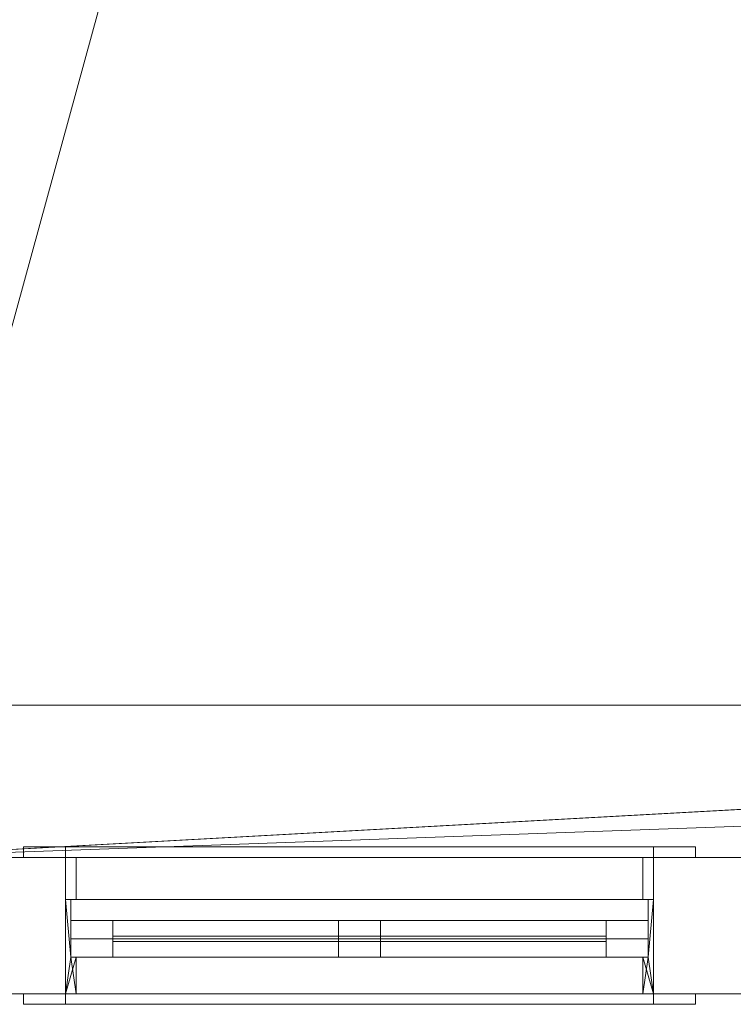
# Model space of a CAD drawing. Header units: inches. Extents: x -263 to 528, y -1 to 602.
# Tile 52 of 256: x 14 to 48, y 0 to 46. Entities that reach past the tile are written whole.
import ezdxf

# ---------------------------------------------------------------- set-up
doc = ezdxf.new("R2010")
doc.units = ezdxf.units.IN
doc.header["$MEASUREMENT"] = 0
for name, color, linetype in [('New_Windows', 7, 'Continuous'), ('Twindo - Slabs', 7, 'Continuous'), ('Twindo - Walls', 7, 'Continuous')]:
    doc.layers.add(name, color=color, linetype=linetype)

# ---------------------------------------------------------------- blocks, each defined once
blk = doc.blocks.new('Wall_B48127CB-524F-4470-8C02-64812A0D1F90', base_point=(10, 13.75))
at = {"layer": 'Twindo - Walls', "lineweight": 0}
mesh = blk.add_polyface(dxfattribs=at)
corners = [(0, 13.75, 101), (155, 13.75, 101), (155, 13.75), (161.5, 13.75), (161.5, 13.75, -6), (0, 13.75, -6), (0, 0, 101), (155, 0, 101), (155, 0), (161.5, 0), (161.5, 0, -6), (0, 0, -6)]
mesh.append_faces([[corners[k] for k in face] for face in [(6, 7, 1, 0), (8, 2, 1, 7), (8, 9, 3, 2), (4, 3, 9, 10), (11, 5, 4, 10), (5, 11, 6, 0)]], dxfattribs={"color": 254})
mesh.append_faces([[corners[k] for k in face] for face in [(4, 2, 3)]], dxfattribs={"vtx0": -1, "color": 254})
mesh.append_faces([[corners[k] for k in face] for face in [(5, 2, 4), (10, 8, 11), (11, 8, 6)]], dxfattribs={"vtx0": -1, "vtx1": -1, "color": 254})
mesh.append_faces([[corners[k] for k in face] for face in [(5, 0, 2)]], dxfattribs={"vtx1": -1, "vtx2": -1, "color": 254})
mesh.append_faces([[corners[k] for k in face] for face in [(0, 1, 2), (8, 7, 6), (10, 9, 8)]], dxfattribs={"vtx2": -1, "color": 254})
blk = doc.blocks.new('Slab_D0BD3B49-249D-4DA8-80D4-D821BCE50D6B', base_point=(-249.5, 387))
at = {"layer": 'Twindo - Slabs', "lineweight": 0}
mesh = blk.add_polyface(dxfattribs=at)
corners = [(-192, 387), (-249.5, 387), (-249.5, 387, -6), (-192, 387, -6), (-89.75, 579.5), (-249.5, 579.5), (-192, 134.5), (-132, 134.5), (-132, 124.5), (10, 124.5), (10, 13.75), (161.5, 13.75), (161.5, 6.5), (252, 6.5), (252, 14), (415.5, 14), (415.5, 322.5), (222.5, 322.5), (222.5, 357.5), (-4, 357.5), (-4, 413), (101.5, 413), (101.5, 553.5), (-89.75, 553.5), (-249.5, 579.5, -6), (-192, 134.5, -6), (-89.75, 579.5, -6), (-89.75, 553.5, -6), (101.5, 553.5, -6), (101.5, 413, -6), (-4, 413, -6), (-4, 357.5, -6), (222.5, 357.5, -6), (222.5, 322.5, -6), (415.5, 322.5, -6), (415.5, 14, -6), (252, 14, -6), (252, 6.5, -6), (161.5, 6.5, -6), (161.5, 13.75, -6), (10, 13.75, -6), (10, 124.5, -6), (-132, 124.5, -6), (-132, 134.5, -6)]
mesh.append_faces([[corners[k] for k in face] for face in [(0, 1, 2, 3), (1, 5, 24, 2), (6, 0, 3, 25), (5, 4, 26, 24), (7, 6, 25, 43), (8, 7, 43, 42), (9, 8, 42, 41), (10, 9, 41, 40), (11, 10, 40, 39), (12, 11, 39, 38), (13, 12, 38, 37), (14, 13, 37, 36), (15, 14, 36, 35), (16, 15, 35, 34), (17, 16, 34, 33), (18, 17, 33, 32), (19, 18, 32, 31), (20, 19, 31, 30), (21, 20, 30, 29), (22, 21, 29, 28), (23, 22, 28, 27), (4, 23, 27, 26)]], dxfattribs={"color": 254})
mesh.append_faces([[corners[k] for k in face] for face in [(22, 20, 21), (16, 14, 15)]], dxfattribs={"vtx0": -1, "color": 254})
mesh.append_faces([[corners[k] for k in face] for face in [(28, 30, 27), (34, 36, 33)]], dxfattribs={"vtx0": -1, "vtx1": -1, "color": 254})
mesh.append_faces([[corners[k] for k in face] for face in [(4, 0, 7), (19, 23, 8), (19, 9, 11), (43, 3, 26), (42, 27, 31), (39, 41, 31)]], dxfattribs={"vtx0": -1, "vtx1": -1, "vtx2": -1, "color": 254})
mesh.append_faces([[corners[k] for k in face] for face in [(23, 7, 8), (19, 8, 9), (17, 11, 12), (17, 12, 13), (17, 13, 14), (3, 24, 26), (43, 26, 27), (39, 31, 32), (39, 32, 33)]], dxfattribs={"vtx0": -1, "vtx2": -1, "color": 254})
mesh.append_faces([[corners[k] for k in face] for face in [(29, 30, 28), (35, 36, 34)]], dxfattribs={"vtx1": -1, "color": 254})
mesh.append_faces([[corners[k] for k in face] for face in [(4, 5, 0), (23, 4, 7), (19, 20, 23), (22, 23, 20), (18, 19, 11), (17, 18, 11), (16, 17, 14), (42, 43, 27), (30, 31, 27), (41, 42, 31), (38, 39, 33), (37, 38, 33), (36, 37, 33)]], dxfattribs={"vtx1": -1, "vtx2": -1, "color": 254})
mesh.append_faces([[corners[k] for k in face] for face in [(5, 1, 0), (0, 6, 7), (9, 10, 11), (3, 2, 24), (43, 25, 3), (39, 40, 41)]], dxfattribs={"vtx2": -1, "color": 254})
blk = doc.blocks.new('Slab_C16FED3F-F51D-4887-95C2-45D370958F54', base_point=(-255.75, 595))
at = {"layer": 'Twindo - Slabs', "lineweight": 0}
mesh = blk.add_polyface(dxfattribs=at)
corners = [(95.5, 568, 128), (95.5, 570, 128), (-75.75, 570, 128), (-75.75, 595, 128), (-255.75, 595, 128), (-255.75, 379, 128), (-198, 379, 128), (-198, 134.5, 128), (-136, 134.5, 128), (-136, 110.5, 128), (6.5, 110.5, 128), (6.5, 6.5, 128), (315.5, 6.5, 128), (315.5, 8, 128), (378.5, 8, 128), (378.5, 6.5, 128), (523, 6.5, 128), (523, 132.25, 128), (421.5, 132.25, 128), (421.5, 333, 128), (239, 333, 128), (239, 391.501, 128), (240, 391.501, 128), (240, 457, 128), (237, 457, 128), (237, 568, 128), (201, 127.5, 128), (201, 128.125, 128), (244.5, 128.125, 128), (244.5, 127.5, 128), (244.5, 15, 128), (161.5, 15, 128), (161.5, 146.5, 128), (200.935, 146.5, 128), (200.997, 146.5, 128), (200.997, 128.5, 128), (95.5, 568, 101), (95.5, 570, 101), (-75.75, 570, 101), (-75.75, 595, 101), (-255.75, 595, 101), (-255.75, 379, 101), (-198, 379, 101), (-198, 134.5, 101), (-136, 134.5, 101), (-136, 110.5, 101), (6.5, 110.5, 101), (6.5, 6.5, 101), (315.5, 6.5, 101), (315.5, 8, 101), (378.5, 8, 101), (378.5, 6.5, 101), (523, 6.5, 101), (523, 132.25, 101), (421.5, 132.25, 101), (421.5, 333, 101), (239, 333, 101), (239, 391.501, 101), (240, 391.501, 101), (240, 457, 101), (237, 457, 101), (237, 568, 101), (201, 127.5, 120), (201, 128, 120), (201, 128.125, 120), (244.5, 128.125, 120), (244.5, 128, 120), (244.5, 127.5, 120), (244.5, 127.5, 101), (244.5, 15, 101), (161.5, 15, 101), (161.5, 146.5, 101), (200.935, 146.5, 101), (200.997, 146.5, 101), (200.997, 128.5, 114.5), (201, 127.5, 101)]
mesh.append_faces([[corners[k] for k in face] for face in [(36, 37, 1, 0), (37, 38, 2, 1), (38, 39, 3, 2), (39, 40, 4, 3), (40, 41, 5, 4), (41, 42, 6, 5), (42, 43, 7, 6), (43, 44, 8, 7), (44, 45, 9, 8), (45, 46, 10, 9), (46, 47, 11, 10), (47, 48, 12, 11), (48, 49, 13, 12), (49, 50, 14, 13), (50, 51, 15, 14), (51, 52, 16, 15), (52, 53, 17, 16), (53, 54, 18, 17), (54, 55, 19, 18), (55, 56, 20, 19), (56, 57, 21, 20), (57, 58, 22, 21), (58, 59, 23, 22), (59, 60, 24, 23), (60, 61, 25, 24), (61, 36, 0, 25), (28, 27, 64, 65), (69, 70, 31, 30), (70, 71, 32, 31), (33, 32, 71, 72), (33, 72, 73, 34), (34, 73, 74, 35), (62, 67, 66, 63), (65, 64, 63, 66), (67, 62, 75, 68), (72, 74, 73)]], dxfattribs={"color": 254})
mesh.append_faces([[corners[k] for k in face] for face in [(23, 21, 22), (27, 63, 64), (29, 66, 67), (29, 69, 30), (75, 74, 72), (52, 54, 53)]], dxfattribs={"vtx0": -1, "color": 254})
mesh.append_faces([[corners[k] for k in face] for face in [(16, 18, 15), (59, 57, 60)]], dxfattribs={"vtx0": -1, "vtx1": -1, "color": 254})
mesh.append_faces([[corners[k] for k in face] for face in [(3, 6, 8), (31, 0, 11), (0, 32, 34), (24, 34, 27), (20, 24, 27), (28, 30, 12), (20, 28, 13), (75, 26, 74), (44, 42, 39), (47, 36, 70), (75, 60, 56), (49, 68, 56)]], dxfattribs={"vtx0": -1, "vtx1": -1, "vtx2": -1, "color": 254})
mesh.append_faces([[corners[k] for k in face] for face in [(2, 8, 9), (2, 9, 10), (0, 10, 11), (20, 27, 28), (30, 11, 12), (28, 12, 13), (20, 13, 14), (18, 14, 15), (42, 40, 39), (44, 39, 38), (46, 38, 37), (46, 37, 36), (72, 36, 61), (75, 61, 60), (47, 70, 69), (49, 69, 68), (50, 56, 55), (50, 55, 54)]], dxfattribs={"vtx0": -1, "vtx2": -1, "color": 254})
mesh.append_faces([[corners[k] for k in face] for face in [(17, 18, 16), (58, 57, 59)]], dxfattribs={"vtx1": -1, "color": 254})
mesh.append_faces([[corners[k] for k in face] for face in [(3, 4, 6), (2, 3, 8), (1, 2, 10), (0, 1, 10), (31, 32, 0), (25, 0, 34), (24, 25, 34), (20, 21, 24), (23, 24, 21), (30, 31, 11), (19, 20, 14), (18, 19, 14), (45, 44, 38), (46, 45, 38), (47, 46, 36), (71, 70, 36), (72, 71, 36), (75, 72, 61), (57, 56, 60), (68, 75, 56), (48, 47, 69), (49, 48, 69), (50, 49, 56), (51, 50, 54), (52, 51, 54)]], dxfattribs={"vtx1": -1, "vtx2": -1, "color": 254})
mesh.append_faces([[corners[k] for k in face] for face in [(4, 5, 6), (6, 7, 8), (26, 35, 74), (42, 41, 40), (44, 43, 42)]], dxfattribs={"vtx2": -1, "color": 254})
mesh.append_faces([[corners[k] for k in face] for face in [(27, 26, 62, 63), (29, 28, 65, 66), (29, 67, 68, 69)]], dxfattribs={"vtx3": -1, "color": 254})
blk = doc.blocks.new('Wall_E211DD7B-D32D-498C-B196-3E7799725FDC', base_point=(244.5, 6.5))
at = {"layer": 'Twindo - Walls', "lineweight": 0}
mesh = blk.add_polyface(dxfattribs=at)
corners = [(244.5, 0, 254), (0, 0, 254), (0, 0, 101), (244.5, 0, 101), (244.5, 0, 128), (244.5, 0, 248), (170, 0, 162), (170, 0, 218), (200, 0, 218), (200, 0, 162), (236, 0, 162), (206, 0, 162), (206, 0, 218), (236, 0, 218), (44, 0, 222), (44, 0, 194), (16, 0, 194), (16, 0, 222), (51, 0, 222), (79, 0, 222), (79, 0, 194), (51, 0, 194), (86, 0, 194), (86, 0, 222), (114, 0, 222), (114, 0, 194), (244.5, 6.5, 254), (0, 6.5, 254), (0, 6.5, 101), (244.5, 6.5, 101), (244.5, 6.5, 128), (244.5, 6.5, 248), (170, 6.5, 162), (170, 6.5, 218), (200, 6.5, 218), (200, 6.5, 162), (236, 6.5, 162), (206, 6.5, 162), (206, 6.5, 218), (236, 6.5, 218), (44, 6.5, 222), (44, 6.5, 194), (16, 6.5, 194), (16, 6.5, 222), (79, 6.5, 222), (51, 6.5, 222), (79, 6.5, 194), (51, 6.5, 194), (86, 6.5, 194), (86, 6.5, 222), (114, 6.5, 222), (114, 6.5, 194)]
mesh.append_faces([[corners[k] for k in face] for face in [(1, 0, 26, 27), (27, 28, 2, 1), (28, 29, 3, 2), (32, 33, 7, 6), (33, 34, 8, 7), (34, 35, 9, 8), (35, 32, 6, 9), (10, 36, 37, 11), (11, 37, 38, 12), (12, 38, 39, 13), (13, 39, 36, 10), (15, 14, 40, 41), (16, 15, 41, 42), (17, 16, 42, 43), (14, 17, 43, 40), (44, 19, 18, 45), (46, 20, 19, 44), (47, 21, 20, 46), (45, 18, 21, 47), (48, 49, 23, 22), (49, 50, 24, 23), (50, 51, 25, 24), (51, 48, 22, 25)]], dxfattribs={"color": 254})
mesh.append_faces([[corners[k] for k in face] for face in [(5, 31, 26, 0)]], dxfattribs={"vtx0": -1, "color": 254})
mesh.append_faces([[corners[k] for k in face] for face in [(3, 9, 2), (2, 16, 1), (28, 37, 29)]], dxfattribs={"vtx0": -1, "vtx1": -1, "color": 254})
mesh.append_faces([[corners[k] for k in face] for face in [(18, 23, 1), (17, 18, 1), (0, 24, 13), (7, 12, 24), (6, 25, 15), (3, 0, 10), (3, 10, 9), (2, 6, 16), (44, 40, 26), (50, 44, 26), (34, 50, 26), (39, 34, 26), (42, 48, 32), (28, 42, 32), (28, 32, 37), (29, 36, 26)]], dxfattribs={"vtx0": -1, "vtx1": -1, "vtx2": -1, "color": 254})
mesh.append_faces([[corners[k] for k in face] for face in [(23, 0, 1), (7, 24, 25), (22, 19, 20), (21, 14, 15), (0, 13, 10), (11, 8, 9), (6, 15, 16), (2, 9, 6), (40, 27, 26), (27, 43, 42), (41, 45, 47), (46, 49, 48), (51, 33, 32), (35, 38, 37), (29, 37, 36)]], dxfattribs={"vtx0": -1, "vtx2": -1, "color": 254})
mesh.append_faces([[corners[k] for k in face] for face in [(5, 29, 30, 31)]], dxfattribs={"vtx0": -1, "vtx3": -1, "color": 254})
mesh.append_faces([[corners[k] for k in face] for face in [(23, 24, 0), (12, 13, 24), (22, 23, 19), (21, 18, 14), (16, 17, 1), (11, 12, 8), (6, 7, 25), (40, 43, 27), (34, 33, 50), (41, 40, 45), (46, 44, 49), (51, 50, 33), (48, 51, 32), (35, 34, 38), (36, 39, 26), (28, 27, 42)]], dxfattribs={"vtx1": -1, "vtx2": -1, "color": 254})
mesh.append_faces([[corners[k] for k in face] for face in [(5, 4, 3, 29)]], dxfattribs={"vtx3": -1, "color": 254})
blk = doc.blocks.new('Slab_ED5BE3F0-089E-41BE-87EB-5EA2DDB2F362', base_point=(-198, 134.5))
at = {"layer": 'Twindo - Slabs', "lineweight": 0}
mesh = blk.add_polyface(dxfattribs=at)
corners = [(-198, 134.5, 254), (-198, 134.5, 246.5), (-136, 134.5, 246.5), (-136, 134.5, 254), (-198, 379, 254), (-198, 379, 246.5), (-75.75, 379, 246.5), (-75.75, 378, 246.5), (-9, 378, 246.5), (-9, 395.501, 246.5), (113, 395.501, 246.5), (113, 397.501, 246.5), (155, 397.501, 246.5), (155, 197, 246.5), (150.5, 197, 246.5), (150.5, 6.5, 246.5), (6.5, 6.5, 246.5), (6.5, 110.5, 246.5), (-136, 110.5, 246.5), (-136, 110.5, 254), (6.5, 110.5, 254), (6.5, 6.5, 254), (150.5, 6.5, 254), (150.5, 197, 254), (155, 197, 254), (155, 397.501, 254), (113, 397.501, 254), (113, 395.501, 254), (-9, 395.501, 254), (-9, 378, 254), (-75.75, 378, 254), (-75.75, 379, 254)]
mesh.append_faces([[corners[k] for k in face] for face in [(0, 1, 2, 3), (4, 5, 1, 0), (3, 2, 18, 19), (31, 6, 5, 4), (30, 7, 6, 31), (29, 8, 7, 30), (28, 9, 8, 29), (27, 10, 9, 28), (26, 11, 10, 27), (25, 12, 11, 26), (24, 13, 12, 25), (23, 14, 13, 24), (22, 15, 14, 23), (21, 16, 15, 22), (20, 17, 16, 21), (19, 18, 17, 20)]], dxfattribs={"color": 254})
mesh.append_faces([[corners[k] for k in face] for face in [(25, 23, 24)]], dxfattribs={"vtx0": -1, "color": 254})
mesh.append_faces([[corners[k] for k in face] for face in [(12, 14, 11)]], dxfattribs={"vtx0": -1, "vtx1": -1, "color": 254})
mesh.append_faces([[corners[k] for k in face] for face in [(2, 5, 6), (2, 6, 7), (18, 7, 8), (17, 8, 9), (17, 9, 10), (14, 10, 11), (30, 3, 19), (29, 19, 20), (27, 20, 21), (27, 21, 22), (27, 22, 23)]], dxfattribs={"vtx0": -1, "vtx2": -1, "color": 254})
mesh.append_faces([[corners[k] for k in face] for face in [(13, 14, 12)]], dxfattribs={"vtx1": -1, "color": 254})
mesh.append_faces([[corners[k] for k in face] for face in [(18, 2, 7), (17, 18, 8), (16, 17, 10), (15, 16, 10), (14, 15, 10), (31, 4, 3), (30, 31, 3), (29, 30, 19), (28, 29, 20), (27, 28, 20), (26, 27, 23), (25, 26, 23)]], dxfattribs={"vtx1": -1, "vtx2": -1, "color": 254})
mesh.append_faces([[corners[k] for k in face] for face in [(2, 1, 5), (4, 0, 3)]], dxfattribs={"vtx2": -1, "color": 254})
blk = doc.blocks.new('Window_76F9B16E-6C81-4C0F-B508-2FE73D1CEC24')
at = {"layer": 'New_Windows', "lineweight": 0}
mesh = blk.add_polyface(dxfattribs=at)
corners = [(14, 7, 224), (14, 6.5, 224), (16, 6.5, 222), (16, 7, 222), (16, 6.5, 194), (16, 7, 194), (14, 6.5, 192), (14, 7, 192)]
mesh.append_faces([[corners[k] for k in face] for face in [(0, 1, 2, 3), (3, 2, 4, 5), (5, 4, 6, 7), (7, 6, 1, 0), (0, 3, 5, 7), (1, 6, 4, 2)]], dxfattribs={"color": 7})
mesh = blk.add_polyface(dxfattribs=at)
corners = [(14, 7, 192), (14, 6.5, 192), (16, 6.5, 194), (16, 7, 194), (44, 6.5, 194), (44, 7, 194), (46, 6.5, 192), (46, 7, 192)]
mesh.append_faces([[corners[k] for k in face] for face in [(0, 1, 2, 3), (3, 2, 4, 5), (5, 4, 6, 7), (7, 6, 1, 0), (0, 3, 5, 7), (1, 6, 4, 2)]], dxfattribs={"color": 7})
mesh = blk.add_polyface(dxfattribs=at)
corners = [(46, 7, 224), (46, 6.5, 224), (44, 6.5, 222), (44, 7, 222), (16, 6.5, 222), (16, 7, 222), (14, 6.5, 224), (14, 7, 224)]
mesh.append_faces([[corners[k] for k in face] for face in [(0, 1, 2, 3), (3, 2, 4, 5), (5, 4, 6, 7), (7, 6, 1, 0), (0, 3, 5, 7), (1, 6, 4, 2)]], dxfattribs={"color": 7})
mesh = blk.add_polyface(dxfattribs=at)
corners = [(46, 7, 192), (46, 6.5, 192), (44, 6.5, 194), (44, 7, 194), (44, 6.5, 222), (44, 7, 222), (46, 6.5, 224), (46, 7, 224)]
mesh.append_faces([[corners[k] for k in face] for face in [(0, 1, 2, 3), (3, 2, 4, 5), (5, 4, 6, 7), (7, 6, 1, 0), (0, 3, 5, 7), (1, 6, 4, 2)]], dxfattribs={"color": 7})
mesh = blk.add_polyface(dxfattribs=at)
corners = [(44, 4.5, 194), (16, 4.5, 194), (16, 6.5, 194), (44, 6.5, 194), (16, 4.5, 222), (16, 6.5, 222), (44, 4.5, 222), (44, 6.5, 222), (43.5, 4.5, 194.5), (43.5, 4.5, 221.5), (43.5, 6.5, 221.5), (43.5, 6.5, 194.5), (16.5, 4.5, 221.5), (16.5, 6.5, 221.5), (16.5, 4.5, 194.5), (16.5, 6.5, 194.5)]
mesh.append_faces([[corners[k] for k in face] for face in [(0, 1, 2, 3), (1, 4, 5, 2), (4, 6, 7, 5), (6, 0, 3, 7), (8, 9, 10, 11), (9, 12, 13, 10), (12, 14, 15, 13), (14, 8, 11, 15)]], dxfattribs={"color": 7})
mesh.append_faces([[corners[k] for k in face] for face in [(6, 9, 0), (0, 8, 1), (3, 11, 7), (7, 10, 5)]], dxfattribs={"vtx0": -1, "vtx1": -1, "color": 7})
mesh.append_faces([[corners[k] for k in face] for face in [(14, 4, 1), (4, 12, 9), (0, 9, 8), (13, 2, 5), (2, 15, 11), (7, 11, 10)]], dxfattribs={"vtx0": -1, "vtx2": -1, "color": 7})
mesh.append_faces([[corners[k] for k in face] for face in [(14, 12, 4), (8, 14, 1), (6, 4, 9), (13, 15, 2), (10, 13, 5), (3, 2, 11)]], dxfattribs={"vtx1": -1, "vtx2": -1, "color": 7})
mesh = blk.add_polyface(dxfattribs=at)
corners = [(16.5, 1.75, 221.496), (16.25, 1.75, 221.496), (16.25, 4.5, 221.496), (16, 4.5, 221.496), (16, 0, 221.496), (16.5, 0, 221.496), (16.5, 0, 194.754), (16.5, 1.75, 194.754), (16, 0, 194.754), (16, 4.5, 194.754), (16.25, 4.5, 194.754), (16.25, 1.75, 194.754)]
mesh.append_faces([[corners[k] for k in face] for face in [(6, 7, 0, 5), (5, 4, 8, 6), (3, 9, 8, 4), (3, 2, 10, 9), (11, 10, 2, 1), (7, 11, 1, 0)]], dxfattribs={"color": 252})
mesh.append_faces([[corners[k] for k in face] for face in [(3, 1, 2)]], dxfattribs={"vtx0": -1, "color": 252})
mesh.append_faces([[corners[k] for k in face] for face in [(9, 11, 8)]], dxfattribs={"vtx0": -1, "vtx1": -1, "color": 252})
mesh.append_faces([[corners[k] for k in face] for face in [(4, 0, 1), (11, 6, 8)]], dxfattribs={"vtx0": -1, "vtx2": -1, "color": 252})
mesh.append_faces([[corners[k] for k in face] for face in [(10, 11, 9)]], dxfattribs={"vtx1": -1, "color": 252})
mesh.append_faces([[corners[k] for k in face] for face in [(3, 4, 1)]], dxfattribs={"vtx1": -1, "vtx2": -1, "color": 252})
mesh.append_faces([[corners[k] for k in face] for face in [(4, 5, 0), (11, 7, 6)]], dxfattribs={"vtx2": -1, "color": 252})
mesh = blk.add_polyface(dxfattribs=at)
corners = [(16.5, 1.75, 194.754), (16.25, 1.75, 194.754), (16.25, 4.5, 194.754), (16, 4.5, 194.754), (16, 0, 194.754), (16.5, 0, 194.754), (16.5, 0, 194.75), (16.5, 1.75, 194.75), (43.501, 0, 194.75), (16, 0, 194), (44, 0, 194), (44, 0, 194.754), (43.501, 0, 194.754), (16, 4.5, 194), (44, 4.5, 194), (16.25, 4.5, 194.5), (43.75, 4.5, 194.5), (43.75, 4.5, 194.754), (44, 4.5, 194.754), (16.25, 1.75, 194.5), (43.501, 1.75, 194.75), (43.501, 1.75, 194.754), (43.75, 1.75, 194.754), (43.75, 1.75, 194.5)]
mesh.append_faces([[corners[k] for k in face] for face in [(6, 7, 0, 5), (3, 13, 9, 4), (19, 15, 2, 1), (8, 20, 7, 6), (21, 20, 8, 12), (14, 18, 11, 10), (13, 14, 10, 9), (23, 22, 17, 16), (23, 16, 15, 19)]], dxfattribs={"color": 252})
mesh.append_faces([[corners[k] for k in face] for face in [(3, 1, 2), (18, 16, 17), (22, 20, 21)]], dxfattribs={"vtx0": -1, "color": 252})
mesh.append_faces([[corners[k] for k in face] for face in [(11, 8, 10), (10, 8, 9), (14, 16, 18), (23, 20, 22), (18, 22, 11)]], dxfattribs={"vtx0": -1, "vtx1": -1, "color": 252})
mesh.append_faces([[corners[k] for k in face] for face in [(4, 0, 1), (6, 4, 9), (13, 2, 15), (13, 15, 16), (19, 0, 7), (19, 7, 20), (22, 12, 11)]], dxfattribs={"vtx0": -1, "vtx2": -1, "color": 252})
mesh.append_faces([[corners[k] for k in face] for face in [(17, 22, 18)]], dxfattribs={"vtx1": -1, "color": 252})
mesh.append_faces([[corners[k] for k in face] for face in [(3, 4, 1), (8, 6, 9), (14, 13, 16), (23, 19, 20)]], dxfattribs={"vtx1": -1, "vtx2": -1, "color": 252})
mesh.append_faces([[corners[k] for k in face] for face in [(4, 5, 0), (6, 5, 4), (11, 12, 8), (13, 3, 2), (19, 1, 0), (22, 21, 12)]], dxfattribs={"vtx2": -1, "color": 252})
mesh = blk.add_polyface(dxfattribs=at)
corners = [(43.501, 0, 221.496), (44, 0, 221.496), (44, 0, 222), (16, 0, 222), (16, 0, 221.496), (16.5, 0, 221.496), (16.5, 0, 221.5), (43.501, 0, 221.5), (43.501, 1.75, 221.5), (43.501, 1.75, 221.496), (16.5, 1.75, 221.5), (16.5, 1.75, 221.496), (16, 4.5, 221.496), (16.25, 4.5, 221.496), (16.25, 1.75, 221.496), (16, 4.5, 222), (44, 4.5, 222), (44, 4.5, 221.496), (43.75, 1.75, 221.496), (43.75, 4.5, 221.496), (16.25, 1.75, 221.75), (43.75, 1.75, 221.75), (16.25, 4.5, 221.75), (43.75, 4.5, 221.75)]
mesh.append_faces([[corners[k] for k in face] for face in [(7, 8, 9, 0), (6, 10, 8, 7), (5, 11, 10, 6), (15, 12, 4, 3), (16, 15, 3, 2), (17, 16, 2, 1), (14, 13, 22, 20), (21, 23, 19, 18), (20, 22, 23, 21)]], dxfattribs={"color": 252})
mesh.append_faces([[corners[k] for k in face] for face in [(1, 7, 0), (17, 18, 19)]], dxfattribs={"vtx0": -1, "color": 252})
mesh.append_faces([[corners[k] for k in face] for face in [(2, 7, 1), (12, 14, 4), (18, 8, 21), (21, 8, 20), (17, 23, 16), (16, 23, 15)]], dxfattribs={"vtx0": -1, "vtx1": -1, "color": 252})
mesh.append_faces([[corners[k] for k in face] for face in [(3, 5, 6), (3, 6, 7), (14, 5, 4), (1, 9, 18), (10, 14, 20), (22, 12, 15)]], dxfattribs={"vtx0": -1, "vtx2": -1, "color": 252})
mesh.append_faces([[corners[k] for k in face] for face in [(13, 14, 12)]], dxfattribs={"vtx1": -1, "color": 252})
mesh.append_faces([[corners[k] for k in face] for face in [(2, 3, 7), (17, 1, 18), (8, 10, 20), (23, 22, 15)]], dxfattribs={"vtx1": -1, "vtx2": -1, "color": 252})
mesh.append_faces([[corners[k] for k in face] for face in [(3, 4, 5), (14, 11, 5), (1, 0, 9), (10, 11, 14), (18, 9, 8), (22, 13, 12), (17, 19, 23)]], dxfattribs={"vtx2": -1, "color": 252})
mesh = blk.add_polyface(dxfattribs=at)
corners = [(43.501, 0, 194.754), (44, 0, 194.754), (44, 0, 221.496), (43.501, 0, 221.496), (43.501, 1.75, 221.496), (43.501, 1.75, 194.754), (44, 4.5, 221.496), (43.75, 4.5, 221.496), (43.75, 1.75, 221.496), (44, 4.5, 194.754), (43.75, 1.75, 194.754), (43.75, 4.5, 194.754)]
mesh.append_faces([[corners[k] for k in face] for face in [(0, 1, 2, 3), (4, 5, 0, 3), (9, 6, 2, 1), (4, 8, 10, 5), (10, 8, 7, 11), (9, 11, 7, 6)]], dxfattribs={"color": 252})
mesh.append_faces([[corners[k] for k in face] for face in [(9, 10, 11)]], dxfattribs={"vtx0": -1, "color": 252})
mesh.append_faces([[corners[k] for k in face] for face in [(6, 8, 2)]], dxfattribs={"vtx0": -1, "vtx1": -1, "color": 252})
mesh.append_faces([[corners[k] for k in face] for face in [(8, 3, 2), (1, 5, 10)]], dxfattribs={"vtx0": -1, "vtx2": -1, "color": 252})
mesh.append_faces([[corners[k] for k in face] for face in [(7, 8, 6)]], dxfattribs={"vtx1": -1, "color": 252})
mesh.append_faces([[corners[k] for k in face] for face in [(9, 1, 10)]], dxfattribs={"vtx1": -1, "vtx2": -1, "color": 252})
mesh.append_faces([[corners[k] for k in face] for face in [(8, 4, 3), (1, 0, 5)]], dxfattribs={"vtx2": -1, "color": 252})
mesh = blk.add_polyface(dxfattribs=at)
corners = [(16.25, 2.625, 196.5), (16.25, 2.625, 219.75), (16.25, 3.5, 219.75), (16.25, 3.5, 196.5), (18.25, 2.625, 219.75), (18.25, 3.5, 219.75), (18.25, 2.625, 196.5), (18.25, 3.5, 196.5)]
mesh.append_faces([[corners[k] for k in face] for face in [(0, 1, 2, 3), (1, 4, 5, 2), (4, 6, 7, 5), (6, 0, 3, 7), (0, 6, 4, 1), (3, 2, 5, 7)]], dxfattribs={"color": 7})
mesh = blk.add_polyface(dxfattribs=at)
corners = [(16.25, 2.625, 194.5), (16.25, 2.625, 196.5), (16.25, 3.5, 196.5), (16.25, 3.5, 194.5), (18.25, 2.625, 196.5), (18.25, 3.5, 196.5), (29, 2.625, 196.5), (29, 3.5, 196.5), (31, 2.625, 196.5), (31, 3.5, 196.5), (41.75, 2.625, 196.5), (41.75, 3.5, 196.5), (43.75, 2.625, 196.5), (43.75, 3.5, 196.5), (43.75, 2.625, 194.5), (43.75, 3.5, 194.5)]
mesh.append_faces([[corners[k] for k in face] for face in [(0, 1, 2, 3), (1, 4, 5, 2), (4, 6, 7, 5), (6, 8, 9, 7), (8, 10, 11, 9), (10, 12, 13, 11), (12, 14, 15, 13), (14, 0, 3, 15)]], dxfattribs={"color": 7})
mesh.append_faces([[corners[k] for k in face] for face in [(0, 6, 4, 1), (3, 11, 13, 15)]], dxfattribs={"vtx0": -1, "color": 7})
mesh.append_faces([[corners[k] for k in face] for face in [(0, 10, 8, 6), (3, 7, 9, 11)]], dxfattribs={"vtx0": -1, "vtx3": -1, "color": 7})
mesh.append_faces([[corners[k] for k in face] for face in [(0, 14, 12, 10), (3, 2, 5, 7)]], dxfattribs={"vtx3": -1, "color": 7})
mesh = blk.add_polyface(dxfattribs=at)
corners = [(43.75, 2.625, 221.75), (43.75, 2.625, 219.75), (43.75, 3.5, 219.75), (43.75, 3.5, 221.75), (41.75, 2.625, 219.75), (41.75, 3.5, 219.75), (31, 2.625, 219.75), (31, 3.5, 219.75), (29, 2.625, 219.75), (29, 3.5, 219.75), (18.25, 2.625, 219.75), (18.25, 3.5, 219.75), (16.25, 2.625, 219.75), (16.25, 3.5, 219.75), (16.25, 2.625, 221.75), (16.25, 3.5, 221.75)]
mesh.append_faces([[corners[k] for k in face] for face in [(0, 1, 2, 3), (1, 4, 5, 2), (4, 6, 7, 5), (6, 8, 9, 7), (8, 10, 11, 9), (10, 12, 13, 11), (12, 14, 15, 13), (14, 0, 3, 15)]], dxfattribs={"color": 7})
mesh.append_faces([[corners[k] for k in face] for face in [(0, 6, 4, 1), (3, 11, 13, 15)]], dxfattribs={"vtx0": -1, "color": 7})
mesh.append_faces([[corners[k] for k in face] for face in [(0, 10, 8, 6), (3, 7, 9, 11)]], dxfattribs={"vtx0": -1, "vtx3": -1, "color": 7})
mesh.append_faces([[corners[k] for k in face] for face in [(0, 14, 12, 10), (3, 2, 5, 7)]], dxfattribs={"vtx3": -1, "color": 7})
mesh = blk.add_polyface(dxfattribs=at)
corners = [(41.75, 2.625, 196.5), (41.75, 2.625, 219.75), (41.75, 3.5, 219.75), (41.75, 3.5, 196.5), (43.75, 2.625, 219.75), (43.75, 3.5, 219.75), (43.75, 2.625, 196.5), (43.75, 3.5, 196.5)]
mesh.append_faces([[corners[k] for k in face] for face in [(0, 1, 2, 3), (1, 4, 5, 2), (4, 6, 7, 5), (6, 0, 3, 7), (0, 6, 4, 1), (3, 2, 5, 7)]], dxfattribs={"color": 7})
mesh = blk.add_polyface(dxfattribs=at)
corners = [(16.25, 1.75, 196.5), (16.25, 1.75, 219.75), (16.25, 2.625, 219.75), (16.25, 2.625, 196.5), (18.25, 1.75, 219.75), (18.25, 2.625, 219.75), (18.25, 1.75, 196.5), (18.25, 2.625, 196.5)]
mesh.append_faces([[corners[k] for k in face] for face in [(0, 1, 2, 3), (1, 4, 5, 2), (6, 0, 3, 7), (3, 2, 5, 7)]], dxfattribs={"color": 7})
mesh.append_faces([[corners[k] for k in face] for face in [(4, 6, 7, 5), (0, 6, 4, 1)]], dxfattribs={"color": 252})
mesh = blk.add_polyface(dxfattribs=at)
corners = [(16.25, 1.75, 194.5), (16.25, 1.75, 196.5), (16.25, 2.625, 196.5), (16.25, 2.625, 194.5), (18.25, 1.75, 196.5), (18.25, 2.625, 196.5), (29, 1.75, 196.5), (29, 2.625, 196.5), (31, 1.75, 196.5), (31, 2.625, 196.5), (41.75, 1.75, 196.5), (41.75, 2.625, 196.5), (43.75, 1.75, 196.5), (43.75, 2.625, 196.5), (43.75, 1.75, 194.5), (43.75, 2.625, 194.5)]
mesh.append_faces([[corners[k] for k in face] for face in [(0, 1, 2, 3), (12, 14, 15, 13), (14, 0, 3, 15)]], dxfattribs={"color": 7})
mesh.append_faces([[corners[k] for k in face] for face in [(1, 4, 5, 2), (4, 6, 7, 5), (6, 8, 9, 7), (8, 10, 11, 9), (10, 12, 13, 11)]], dxfattribs={"color": 252})
mesh.append_faces([[corners[k] for k in face] for face in [(3, 11, 13, 15)]], dxfattribs={"vtx0": -1, "color": 7})
mesh.append_faces([[corners[k] for k in face] for face in [(0, 6, 4, 1)]], dxfattribs={"vtx0": -1, "color": 252})
mesh.append_faces([[corners[k] for k in face] for face in [(3, 7, 9, 11)]], dxfattribs={"vtx0": -1, "vtx3": -1, "color": 7})
mesh.append_faces([[corners[k] for k in face] for face in [(0, 10, 8, 6)]], dxfattribs={"vtx0": -1, "vtx3": -1, "color": 252})
mesh.append_faces([[corners[k] for k in face] for face in [(3, 2, 5, 7)]], dxfattribs={"vtx3": -1, "color": 7})
mesh.append_faces([[corners[k] for k in face] for face in [(0, 14, 12, 10)]], dxfattribs={"vtx3": -1, "color": 252})
mesh = blk.add_polyface(dxfattribs=at)
corners = [(43.75, 1.75, 221.75), (43.75, 1.75, 219.75), (43.75, 2.625, 219.75), (43.75, 2.625, 221.75), (41.75, 1.75, 219.75), (41.75, 2.625, 219.75), (31, 1.75, 219.75), (31, 2.625, 219.75), (29, 1.75, 219.75), (29, 2.625, 219.75), (18.25, 1.75, 219.75), (18.25, 2.625, 219.75), (16.25, 1.75, 219.75), (16.25, 2.625, 219.75), (16.25, 1.75, 221.75), (16.25, 2.625, 221.75)]
mesh.append_faces([[corners[k] for k in face] for face in [(0, 1, 2, 3), (12, 14, 15, 13), (14, 0, 3, 15)]], dxfattribs={"color": 7})
mesh.append_faces([[corners[k] for k in face] for face in [(1, 4, 5, 2), (4, 6, 7, 5), (6, 8, 9, 7), (8, 10, 11, 9), (10, 12, 13, 11)]], dxfattribs={"color": 252})
mesh.append_faces([[corners[k] for k in face] for face in [(3, 11, 13, 15)]], dxfattribs={"vtx0": -1, "color": 7})
mesh.append_faces([[corners[k] for k in face] for face in [(0, 6, 4, 1)]], dxfattribs={"vtx0": -1, "color": 252})
mesh.append_faces([[corners[k] for k in face] for face in [(3, 7, 9, 11)]], dxfattribs={"vtx0": -1, "vtx3": -1, "color": 7})
mesh.append_faces([[corners[k] for k in face] for face in [(0, 10, 8, 6)]], dxfattribs={"vtx0": -1, "vtx3": -1, "color": 252})
mesh.append_faces([[corners[k] for k in face] for face in [(3, 2, 5, 7)]], dxfattribs={"vtx3": -1, "color": 7})
mesh.append_faces([[corners[k] for k in face] for face in [(0, 14, 12, 10)]], dxfattribs={"vtx3": -1, "color": 252})
mesh = blk.add_polyface(dxfattribs=at)
corners = [(41.75, 2.5, 196.5), (18.25, 2.5, 196.5), (18.25, 2.75, 196.5), (41.75, 2.75, 196.5), (18.25, 2.5, 219.75), (18.25, 2.75, 219.75), (41.75, 2.5, 219.75), (41.75, 2.75, 219.75)]
mesh.append_faces([[corners[k] for k in face] for face in [(0, 1, 2, 3), (1, 4, 5, 2), (4, 6, 7, 5), (6, 0, 3, 7), (0, 6, 4, 1), (3, 2, 5, 7)]], dxfattribs={"color": 7})
mesh = blk.add_polyface(dxfattribs=at)
corners = [(41.75, 1.75, 196.5), (41.75, 1.75, 219.75), (41.75, 2.625, 219.75), (41.75, 2.625, 196.5), (43.75, 1.75, 219.75), (43.75, 2.625, 219.75), (43.75, 1.75, 196.5), (43.75, 2.625, 196.5)]
mesh.append_faces([[corners[k] for k in face] for face in [(1, 4, 5, 2), (4, 6, 7, 5), (6, 0, 3, 7), (3, 2, 5, 7)]], dxfattribs={"color": 7})
mesh.append_faces([[corners[k] for k in face] for face in [(0, 1, 2, 3), (0, 6, 4, 1)]], dxfattribs={"color": 252})
mesh = blk.add_polyface(dxfattribs=at)
corners = [(14, -0.5, 224), (16, -0.5, 222), (16, 0, 222), (14, 0, 224), (16, -0.5, 193.75), (16, 0, 193.75), (14, -0.5, 191.75), (14, 0, 191.75)]
mesh.append_faces([[corners[k] for k in face] for face in [(0, 1, 2, 3), (1, 4, 5, 2), (4, 6, 7, 5), (6, 0, 3, 7), (0, 6, 4, 1), (3, 2, 5, 7)]], dxfattribs={"color": 7})
mesh = blk.add_polyface(dxfattribs=at)
corners = [(14, -0.5, 191.75), (16, -0.5, 193.75), (16, 0, 193.75), (14, 0, 191.75), (44, -0.5, 193.75), (44, 0, 193.75), (46, -0.5, 191.75), (46, 0, 191.75)]
mesh.append_faces([[corners[k] for k in face] for face in [(0, 1, 2, 3), (1, 4, 5, 2), (4, 6, 7, 5), (6, 0, 3, 7), (0, 6, 4, 1), (3, 2, 5, 7)]], dxfattribs={"color": 7})
mesh = blk.add_polyface(dxfattribs=at)
corners = [(46, -0.5, 224), (44, -0.5, 222), (44, 0, 222), (46, 0, 224), (16, -0.5, 222), (16, 0, 222), (14, -0.5, 224), (14, 0, 224)]
mesh.append_faces([[corners[k] for k in face] for face in [(0, 1, 2, 3), (1, 4, 5, 2), (4, 6, 7, 5), (6, 0, 3, 7), (0, 6, 4, 1), (3, 2, 5, 7)]], dxfattribs={"color": 7})
mesh = blk.add_polyface(dxfattribs=at)
corners = [(46, -0.5, 191.75), (44, -0.5, 193.75), (44, 0, 193.75), (46, 0, 191.75), (44, -0.5, 222), (44, 0, 222), (46, -0.5, 224), (46, 0, 224)]
mesh.append_faces([[corners[k] for k in face] for face in [(0, 1, 2, 3), (1, 4, 5, 2), (4, 6, 7, 5), (6, 0, 3, 7), (0, 6, 4, 1), (3, 2, 5, 7)]], dxfattribs={"color": 7})

msp = doc.modelspace()

# ---------------------------------------------------------------- block references
at = {"layer": 'New_Windows', "color": 155, "linetype": 'Continuous', "lineweight": 18, "true_color": 0x506e96}
msp.add_blockref('Window_76F9B16E-6C81-4C0F-B508-2FE73D1CEC24', (0, 0), dxfattribs=at)
at = {"layer": 'Twindo - Slabs', "color": 251, "linetype": 'Continuous', "lineweight": 18, "true_color": 0x4a4a4a}
for name, p in [('Slab_C16FED3F-F51D-4887-95C2-45D370958F54', (-255.75, 595)), ('Slab_D0BD3B49-249D-4DA8-80D4-D821BCE50D6B', (-249.5, 387)), ('Slab_ED5BE3F0-089E-41BE-87EB-5EA2DDB2F362', (-198, 134.5))]:
    msp.add_blockref(name, p, dxfattribs=at)
at = {"layer": 'Twindo - Walls', "color": 7, "lineweight": 35}
for name, p in [('Wall_B48127CB-524F-4470-8C02-64812A0D1F90', (10, 13.75)), ('Wall_E211DD7B-D32D-498C-B196-3E7799725FDC', (244.5, 6.5))]:
    msp.add_blockref(name, p, dxfattribs=at)

doc.saveas('drawing.dxf')
